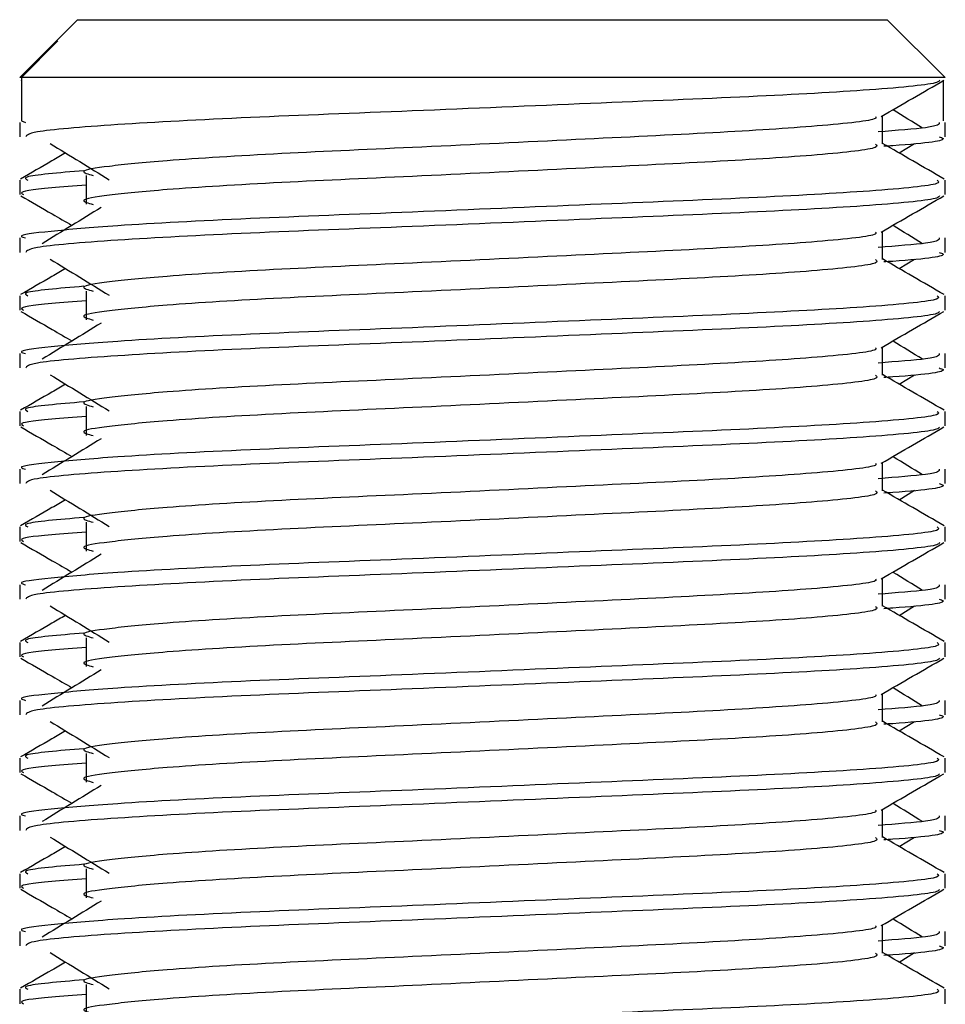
# Model space of a CAD drawing. Header units: millimetres. Extents: x 0 to 420, y 0 to 297.
# Tile 60 of 81: x 270.98 to 272.85, y 189.23 to 191.23. Entities that reach past the tile are written whole.
import ezdxf

# ---------------------------------------------------------------- set-up
doc = ezdxf.new("R2010")
doc.units = ezdxf.units.MM

msp = doc.modelspace()

# ---------------------------------------------------------------- linework, layer by layer
at = {"color": 7, "linetype": 'Continuous', "lineweight": 25}
for p, q in [((271.0937, 191.2275), (271.0489, 191.1827)), ((271.0937, 191.2275), (271.9851, 191.2275)), ((271.9851, 191.2275), (272.7343, 191.2275)), ((272.8515, 191.1103), (272.7343, 191.2275)), ((271.0489, 191.1827), (270.9765, 191.1103)), ((270.98, 191.1103), (271.054, 191.1846)), ((271.0489, 191.1827), (271.054, 191.1846)), ((270.98, 191.1103), (270.9765, 191.1103)), ((270.98, 191.1103), (270.98, 191.0224)), ((272.8515, 191.1103), (270.98, 191.1103)), ((270.9787, 191.1048), (270.98, 191.104)), ((272.848, 191.104), (272.848, 191.0224)), ((272.7246, 190.9755), (272.7246, 191.0326)), ((270.9765, 191.0192), (270.9765, 190.99)), ((270.98, 191.0224), (270.9882, 191.0192)), ((272.8515, 190.99), (272.8515, 191.0192)), ((272.7584, 190.9572), (272.7898, 190.9764)), ((271.1114, 190.9117), (271.1114, 190.8531)), ((270.9765, 190.902), (270.9765, 190.8728)), ((272.8515, 190.8728), (272.8515, 190.902)), ((272.7246, 190.7411), (272.7246, 190.7983)), ((270.9765, 190.7848), (270.9765, 190.7556)), ((272.8515, 190.7556), (272.8515, 190.7848)), ((272.7584, 190.7228), (272.7898, 190.742)), ((270.9765, 190.6676), (270.9765, 190.6384)), ((271.1114, 190.6773), (271.1114, 190.6187)), ((272.8515, 190.6384), (272.8515, 190.6676)), ((270.9765, 190.5505), (270.9765, 190.5212)), ((272.7246, 190.5067), (272.7246, 190.5639)), ((272.8515, 190.5212), (272.8515, 190.5505)), ((272.7584, 190.4884), (272.7898, 190.5076)), ((270.9765, 190.4332), (270.9765, 190.404)), ((271.1114, 190.4429), (271.1114, 190.3843)), ((272.8515, 190.404), (272.8515, 190.4332)), ((272.7246, 190.2724), (272.7246, 190.3295)), ((270.9765, 190.3161), (270.9765, 190.2869)), ((272.8515, 190.2869), (272.8515, 190.3161)), ((272.7584, 190.254), (272.7898, 190.2732)), ((271.1114, 190.2086), (271.1114, 190.15)), ((270.9765, 190.1989), (270.9765, 190.1696)), ((272.8515, 190.1696), (272.8515, 190.1989)), ((272.7246, 190.038), (272.7246, 190.0951)), ((270.9765, 190.0817), (270.9765, 190.0525)), ((272.8515, 190.0525), (272.8515, 190.0817)), ((272.7584, 190.0196), (272.7898, 190.0389)), ((271.1114, 189.9742), (271.1114, 189.9156)), ((270.9765, 189.9645), (270.9765, 189.9353)), ((272.8515, 189.9353), (272.8515, 189.9645)), ((270.9765, 189.8473), (270.9765, 189.8181)), ((272.7246, 189.8036), (272.7246, 189.8608)), ((272.8515, 189.8181), (272.8515, 189.8473)), ((272.7584, 189.7853), (272.7898, 189.8045)), ((270.9765, 189.7301), (270.9765, 189.7009)), ((271.1114, 189.7398), (271.1114, 189.6812)), ((272.8515, 189.7009), (272.8515, 189.7301)), ((270.9765, 189.613), (270.9765, 189.5837)), ((272.7246, 189.5692), (272.7246, 189.6264)), ((272.8515, 189.5837), (272.8515, 189.613)), ((272.7584, 189.5509), (272.7898, 189.5701)), ((270.9765, 189.4957), (270.9765, 189.4665)), ((271.1114, 189.5054), (271.1114, 189.4468)), ((272.8515, 189.4665), (272.8515, 189.4957)), ((272.7246, 189.3349), (272.7246, 189.392)), ((270.9765, 189.3786), (270.9765, 189.3494)), ((272.8515, 189.3494), (272.8515, 189.3786)), ((272.7584, 189.3165), (272.7898, 189.3357)), ((271.1114, 189.2711), (271.1114, 189.2125)), ((270.9765, 189.2614), (270.9765, 189.2321)), ((272.8515, 189.2321), (272.8515, 189.2614))]:
    msp.add_line(p, q, dxfattribs=at)
for points, knots in [([(272.8403, 191.1046), (272.8396, 191.1032), (272.8366, 191.0971), (272.7155, 191.085), (272.4677, 191.0713), (272.1351, 191.0577), (271.7734, 191.0422), (271.4296, 191.0292), (271.159, 191.0147), (270.9959, 191.0009), (270.9908, 190.9932), (270.9886, 190.99)], [0, 0, 0, 0, 0.039912, 0.166158, 0.289058, 0.411836, 0.5381, 0.659517, 0.783982, 0.909693, 1, 1, 1, 1]), ([(272.7221, 191.0312), (272.7433, 191.0434), (272.7857, 191.068), (272.8281, 191.0925), (272.8493, 191.1048)], [0, 0, 0, 0, 0.4999356, 1, 1, 1, 1]), ([(272.7103, 191.031), (272.7112, 191.0297), (272.7155, 191.0238), (272.6052, 191.0117), (272.3933, 190.9981), (272.1051, 190.9844), (271.7923, 190.969), (271.496, 190.956), (271.277, 190.9427), (271.1508, 190.93), (271.0919, 190.9206), (271.1149, 190.9143), (271.1251, 190.9115)], [0, 0, 0, 0, 0.035107, 0.156135, 0.273953, 0.391653, 0.512699, 0.629093, 0.748412, 0.840135, 0.92875, 1, 1, 1, 1]), ([(272.806, 191.0077), (272.7861, 191.0199), (272.7659, 191.0323), (272.7458, 191.0446), (272.7456, 191.0448)], [0, 0, 0, 0, 0.9898318, 1, 1, 1, 1]), ([(272.8398, 191.0192), (272.8399, 191.0157), (272.8402, 191.0095), (272.7533, 191.0028), (272.7158, 190.9999)], [0, 0, 0, 0, 0.567169, 1, 1, 1, 1]), ([(272.8393, 190.99), (272.8428, 190.9889), (272.8603, 190.9833), (272.8151, 190.9763), (272.7333, 190.9711), (272.7272, 190.9707)], [0, 0, 0, 0, 0.18373, 0.938556, 1, 1, 1, 1]), ([(271.0382, 190.9764), (271.0582, 190.9641), (271.0981, 190.9397), (271.138, 190.9152), (271.1579, 190.903)], [0, 0, 0, 0, 0.500011, 1, 1, 1, 1]), ([(272.7106, 190.9753), (272.7132, 190.973), (272.7209, 190.9662), (272.6068, 190.9531), (272.3928, 190.9395), (272.1052, 190.9258), (271.7922, 190.9104), (271.496, 190.8974), (271.277, 190.8841), (271.1508, 190.8714), (271.0919, 190.862), (271.1149, 190.8557), (271.1251, 190.8529)], [0, 0, 0, 0, 0.059132, 0.177163, 0.292064, 0.406849, 0.524898, 0.638409, 0.754774, 0.844226, 0.930647, 1, 1, 1, 1]), ([(272.8497, 190.9043), (272.8285, 190.9166), (272.7868, 190.9407), (272.7451, 190.9649), (272.7246, 190.9767)], [0, 0, 0, 0, 0.508368, 1, 1, 1, 1]), ([(271.0695, 190.9572), (271.0603, 190.9518), (271.0299, 190.9342), (270.9995, 190.9166), (270.9783, 190.9043)], [0, 0, 0, 0, 0.303338, 1, 1, 1, 1]), ([(271.1062, 190.9212), (271.0555, 190.9169), (270.9775, 190.9102), (270.9888, 190.9041), (270.9927, 190.902)], [0, 0, 0, 0, 0.651043, 1, 1, 1, 1]), ([(272.8353, 190.902), (272.8382, 190.8997), (272.847, 190.893), (272.7152, 190.8799), (272.4678, 190.8662), (272.1352, 190.8526), (271.7731, 190.8371), (271.4308, 190.8242), (271.1764, 190.8109), (271.0339, 190.7981), (270.9688, 190.7904), (270.9845, 190.7859), (270.9882, 190.7848)], [0, 0, 0, 0, 0.0610772, 0.1845123, 0.3046768, 0.4247211, 0.5481742, 0.6668878, 0.7885815, 0.8821287, 0.9725098, 1, 1, 1, 1]), ([(271.1114, 190.8917), (271.0865, 190.8899), (271.0099, 190.8843), (270.9734, 190.8783), (270.9822, 190.8738), (270.9843, 190.8728)], [0, 0, 0, 0, 0.270543, 0.831179, 1, 1, 1, 1]), ([(270.9787, 190.8704), (270.9999, 190.8581), (271.0345, 190.8381), (271.0691, 190.8181), (271.0824, 190.8104)], [0, 0, 0, 0, 0.61317, 1, 1, 1, 1]), ([(272.8403, 190.8703), (272.8396, 190.8688), (272.8366, 190.8627), (272.7155, 190.8506), (272.4677, 190.8369), (272.1351, 190.8233), (271.7734, 190.8078), (271.4296, 190.7949), (271.159, 190.7804), (270.9959, 190.7665), (270.9908, 190.7588), (270.9886, 190.7556)], [0, 0, 0, 0, 0.039912, 0.166158, 0.289058, 0.411836, 0.5381, 0.659517, 0.783982, 0.909693, 1, 1, 1, 1]), ([(272.7221, 190.7968), (272.7433, 190.8091), (272.7857, 190.8336), (272.8281, 190.8581), (272.8493, 190.8704)], [0, 0, 0, 0, 0.499936, 1, 1, 1, 1]), ([(271.1417, 190.8467), (271.1217, 190.8345), (271.0818, 190.81), (271.0419, 190.7855), (271.022, 190.7733)], [0, 0, 0, 0, 0.49999, 1, 1, 1, 1]), ([(272.806, 190.7733), (272.7861, 190.7855), (272.7659, 190.7979), (272.7458, 190.8103), (272.7456, 190.8104)], [0, 0, 0, 0, 0.989832, 1, 1, 1, 1]), ([(272.7103, 190.7966), (272.7112, 190.7953), (272.7155, 190.7894), (272.6052, 190.7773), (272.3933, 190.7637), (272.1051, 190.75), (271.7923, 190.7346), (271.496, 190.7216), (271.277, 190.7083), (271.1508, 190.6956), (271.0919, 190.6862), (271.1149, 190.6799), (271.1251, 190.6771)], [0, 0, 0, 0, 0.035107, 0.156135, 0.273953, 0.391653, 0.512699, 0.629093, 0.748412, 0.840135, 0.92875, 1, 1, 1, 1]), ([(272.8398, 190.7848), (272.8399, 190.7813), (272.8402, 190.7752), (272.7533, 190.7685), (272.7158, 190.7656)], [0, 0, 0, 0, 0.567169, 1, 1, 1, 1]), ([(272.8393, 190.7556), (272.8428, 190.7545), (272.8603, 190.7489), (272.8151, 190.7419), (272.7333, 190.7367), (272.7272, 190.7363)], [0, 0, 0, 0, 0.18373, 0.938556, 1, 1, 1, 1]), ([(271.0382, 190.742), (271.0582, 190.7298), (271.0981, 190.7053), (271.138, 190.6808), (271.1579, 190.6686)], [0, 0, 0, 0, 0.500011, 1, 1, 1, 1]), ([(272.7106, 190.7409), (272.7132, 190.7387), (272.7209, 190.7319), (272.6068, 190.7188), (272.3928, 190.7051), (272.1052, 190.6915), (271.7922, 190.676), (271.496, 190.663), (271.277, 190.6497), (271.1508, 190.637), (271.0919, 190.6276), (271.1149, 190.6213), (271.1251, 190.6185)], [0, 0, 0, 0, 0.059132, 0.177163, 0.292064, 0.406849, 0.524898, 0.638409, 0.754774, 0.844226, 0.930647, 1, 1, 1, 1]), ([(272.8497, 190.67), (272.8285, 190.6822), (272.7868, 190.7063), (272.7451, 190.7305), (272.7246, 190.7423)], [0, 0, 0, 0, 0.508368, 1, 1, 1, 1]), ([(271.0695, 190.7228), (271.0603, 190.7174), (271.0299, 190.6998), (270.9995, 190.6822), (270.9783, 190.67)], [0, 0, 0, 0, 0.303338, 1, 1, 1, 1]), ([(271.1062, 190.6868), (271.0555, 190.6825), (270.9775, 190.6759), (270.9888, 190.6698), (270.9927, 190.6676)], [0, 0, 0, 0, 0.651043, 1, 1, 1, 1]), ([(272.8353, 190.6676), (272.8382, 190.6654), (272.847, 190.6586), (272.7152, 190.6455), (272.4678, 190.6319), (272.1352, 190.6182), (271.7731, 190.6027), (271.4308, 190.5898), (271.1764, 190.5765), (271.0339, 190.5637), (270.9688, 190.5561), (270.9845, 190.5515), (270.9882, 190.5505)], [0, 0, 0, 0, 0.061077, 0.184512, 0.304677, 0.424721, 0.548174, 0.666888, 0.788581, 0.882129, 0.97251, 1, 1, 1, 1]), ([(271.1114, 190.6573), (271.0865, 190.6555), (271.0099, 190.6499), (270.9734, 190.644), (270.9822, 190.6394), (270.9843, 190.6384)], [0, 0, 0, 0, 0.270543, 0.831179, 1, 1, 1, 1]), ([(270.9787, 190.636), (270.9999, 190.6238), (271.0345, 190.6038), (271.0691, 190.5837), (271.0824, 190.576)], [0, 0, 0, 0, 0.61317, 1, 1, 1, 1]), ([(272.8403, 190.6359), (272.8396, 190.6344), (272.8366, 190.6284), (272.7155, 190.6162), (272.4677, 190.6026), (272.1351, 190.5889), (271.7734, 190.5734), (271.4296, 190.5605), (271.159, 190.546), (270.9959, 190.5322), (270.9908, 190.5245), (270.9886, 190.5212)], [0, 0, 0, 0, 0.039912, 0.166158, 0.289058, 0.411836, 0.5381, 0.659517, 0.783982, 0.909693, 1, 1, 1, 1]), ([(272.7221, 190.5624), (272.7433, 190.5747), (272.7857, 190.5992), (272.8281, 190.6238), (272.8493, 190.636)], [0, 0, 0, 0, 0.499936, 1, 1, 1, 1]), ([(271.1417, 190.6123), (271.1217, 190.6001), (271.0818, 190.5756), (271.0419, 190.5512), (271.022, 190.5389)], [0, 0, 0, 0, 0.49999, 1, 1, 1, 1]), ([(272.806, 190.5389), (272.7861, 190.5512), (272.7659, 190.5635), (272.7458, 190.5759), (272.7456, 190.576)], [0, 0, 0, 0, 0.989832, 1, 1, 1, 1]), ([(272.7103, 190.5622), (272.7112, 190.5609), (272.7155, 190.555), (272.6052, 190.543), (272.3933, 190.5293), (272.1051, 190.5157), (271.7923, 190.5002), (271.496, 190.4872), (271.277, 190.4739), (271.1508, 190.4612), (271.0919, 190.4519), (271.1149, 190.4455), (271.1251, 190.4427)], [0, 0, 0, 0, 0.035107, 0.156135, 0.273953, 0.391653, 0.512699, 0.629093, 0.748412, 0.840135, 0.92875, 1, 1, 1, 1]), ([(272.8398, 190.5505), (272.8399, 190.547), (272.8402, 190.5408), (272.7533, 190.5341), (272.7158, 190.5312)], [0, 0, 0, 0, 0.567169, 1, 1, 1, 1]), ([(271.0382, 190.5076), (271.0582, 190.4954), (271.0981, 190.4709), (271.138, 190.4464), (271.1579, 190.4342)], [0, 0, 0, 0, 0.500011, 1, 1, 1, 1]), ([(272.7106, 190.5066), (272.7132, 190.5043), (272.7209, 190.4975), (272.6068, 190.4844), (272.3928, 190.4707), (272.1052, 190.4571), (271.7922, 190.4416), (271.496, 190.4286), (271.277, 190.4153), (271.1508, 190.4026), (271.0919, 190.3933), (271.1149, 190.3869), (271.1251, 190.3841)], [0, 0, 0, 0, 0.059132, 0.177163, 0.292064, 0.406849, 0.524898, 0.638409, 0.754774, 0.844226, 0.930647, 1, 1, 1, 1]), ([(272.8497, 190.4356), (272.8285, 190.4478), (272.7868, 190.472), (272.7451, 190.4961), (272.7246, 190.508)], [0, 0, 0, 0, 0.508368, 1, 1, 1, 1]), ([(272.8393, 190.5212), (272.8428, 190.5202), (272.8603, 190.5145), (272.8151, 190.5075), (272.7333, 190.5023), (272.7272, 190.5019)], [0, 0, 0, 0, 0.18373, 0.938556, 1, 1, 1, 1]), ([(271.0695, 190.4884), (271.0603, 190.4831), (271.0299, 190.4654), (270.9995, 190.4478), (270.9783, 190.4356)], [0, 0, 0, 0, 0.3033381, 1, 1, 1, 1]), ([(271.1062, 190.4524), (271.0555, 190.4481), (270.9775, 190.4415), (270.9888, 190.4354), (270.9927, 190.4332)], [0, 0, 0, 0, 0.651043, 1, 1, 1, 1]), ([(272.8353, 190.4332), (272.8382, 190.431), (272.847, 190.4242), (272.7152, 190.4112), (272.4678, 190.3975), (272.1352, 190.3838), (271.7731, 190.3684), (271.4308, 190.3554), (271.1764, 190.3421), (271.0339, 190.3294), (270.9688, 190.3217), (270.9845, 190.3171), (270.9882, 190.3161)], [0, 0, 0, 0, 0.061077, 0.184512, 0.304677, 0.424721, 0.548174, 0.666888, 0.788581, 0.882129, 0.97251, 1, 1, 1, 1]), ([(271.1114, 190.423), (271.0865, 190.4211), (271.0099, 190.4155), (270.9734, 190.4096), (270.9822, 190.4051), (270.9843, 190.404)], [0, 0, 0, 0, 0.270543, 0.831179, 1, 1, 1, 1]), ([(270.9787, 190.4017), (270.9999, 190.3894), (271.0345, 190.3694), (271.0691, 190.3494), (271.0824, 190.3416)], [0, 0, 0, 0, 0.61317, 1, 1, 1, 1]), ([(272.8403, 190.4015), (272.8396, 190.4), (272.8366, 190.394), (272.7155, 190.3818), (272.4677, 190.3682), (272.1351, 190.3545), (271.7734, 190.3391), (271.4296, 190.3261), (271.159, 190.3116), (270.9959, 190.2978), (270.9908, 190.2901), (270.9886, 190.2869)], [0, 0, 0, 0, 0.0399117, 0.1661575, 0.2890582, 0.4118359, 0.5381002, 0.6595169, 0.7839817, 0.9096926, 1, 1, 1, 1]), ([(272.7221, 190.328), (272.7433, 190.3403), (272.7857, 190.3649), (272.8281, 190.3894), (272.8493, 190.4017)], [0, 0, 0, 0, 0.499936, 1, 1, 1, 1]), ([(271.1417, 190.3779), (271.1217, 190.3657), (271.0818, 190.3412), (271.0419, 190.3168), (271.022, 190.3046)], [0, 0, 0, 0, 0.49999, 1, 1, 1, 1]), ([(272.7103, 190.3279), (272.7112, 190.3265), (272.7155, 190.3207), (272.6052, 190.3086), (272.3933, 190.2949), (272.1051, 190.2813), (271.7923, 190.2658), (271.496, 190.2529), (271.277, 190.2396), (271.1508, 190.2268), (271.0919, 190.2175), (271.1149, 190.2112), (271.1251, 190.2083)], [0, 0, 0, 0, 0.035107, 0.156135, 0.273953, 0.391653, 0.512699, 0.629093, 0.748412, 0.840135, 0.92875, 1, 1, 1, 1]), ([(272.806, 190.3046), (272.7861, 190.3168), (272.7659, 190.3291), (272.7458, 190.3415), (272.7456, 190.3416)], [0, 0, 0, 0, 0.989832, 1, 1, 1, 1]), ([(272.8398, 190.3161), (272.8399, 190.3126), (272.8402, 190.3064), (272.7533, 190.2997), (272.7158, 190.2968)], [0, 0, 0, 0, 0.567169, 1, 1, 1, 1]), ([(272.8393, 190.2869), (272.8428, 190.2858), (272.8603, 190.2802), (272.8151, 190.2732), (272.7333, 190.2679), (272.7272, 190.2675)], [0, 0, 0, 0, 0.18373, 0.938556, 1, 1, 1, 1]), ([(271.0382, 190.2732), (271.0582, 190.261), (271.0981, 190.2365), (271.138, 190.2121), (271.1579, 190.1998)], [0, 0, 0, 0, 0.500011, 1, 1, 1, 1]), ([(272.7106, 190.2722), (272.7132, 190.2699), (272.7209, 190.2631), (272.6068, 190.25), (272.3928, 190.2363), (272.1052, 190.2227), (271.7922, 190.2072), (271.496, 190.1943), (271.277, 190.181), (271.1508, 190.1682), (271.0919, 190.1589), (271.1149, 190.1526), (271.1251, 190.1498)], [0, 0, 0, 0, 0.059132, 0.177163, 0.292064, 0.406849, 0.524898, 0.638409, 0.754774, 0.844226, 0.930647, 1, 1, 1, 1]), ([(272.8497, 190.2012), (272.8285, 190.2135), (272.7868, 190.2376), (272.7451, 190.2617), (272.7246, 190.2736)], [0, 0, 0, 0, 0.508368, 1, 1, 1, 1]), ([(271.0695, 190.254), (271.0603, 190.2487), (271.0299, 190.2311), (270.9995, 190.2135), (270.9783, 190.2012)], [0, 0, 0, 0, 0.303338, 1, 1, 1, 1]), ([(271.1062, 190.2181), (271.0555, 190.2138), (270.9775, 190.2071), (270.9888, 190.201), (270.9927, 190.1989)], [0, 0, 0, 0, 0.651043, 1, 1, 1, 1]), ([(272.8353, 190.1989), (272.8382, 190.1966), (272.847, 190.1898), (272.7152, 190.1768), (272.4678, 190.1631), (272.1352, 190.1495), (271.7731, 190.134), (271.4308, 190.121), (271.1764, 190.1077), (271.0339, 190.095), (270.9688, 190.0873), (270.9845, 190.0828), (270.9882, 190.0817)], [0, 0, 0, 0, 0.061077, 0.184512, 0.304677, 0.424721, 0.548174, 0.666888, 0.788581, 0.882129, 0.97251, 1, 1, 1, 1]), ([(271.1114, 190.1886), (271.0865, 190.1868), (271.0099, 190.1812), (270.9734, 190.1752), (270.9822, 190.1707), (270.9843, 190.1696)], [0, 0, 0, 0, 0.270543, 0.831179, 1, 1, 1, 1]), ([(270.9787, 190.1673), (270.9999, 190.155), (271.0345, 190.135), (271.0691, 190.115), (271.0824, 190.1073)], [0, 0, 0, 0, 0.61317, 1, 1, 1, 1]), ([(272.8403, 190.1671), (272.8396, 190.1657), (272.8366, 190.1596), (272.7155, 190.1475), (272.4677, 190.1338), (272.1351, 190.1202), (271.7734, 190.1047), (271.4296, 190.0917), (271.159, 190.0772), (270.9959, 190.0634), (270.9908, 190.0557), (270.9886, 190.0525)], [0, 0, 0, 0, 0.0399117, 0.1661575, 0.2890582, 0.4118359, 0.5381002, 0.6595169, 0.7839817, 0.9096926, 1, 1, 1, 1]), ([(272.7221, 190.0937), (272.7433, 190.1059), (272.7857, 190.1305), (272.8281, 190.155), (272.8493, 190.1673)], [0, 0, 0, 0, 0.499936, 1, 1, 1, 1]), ([(271.1417, 190.1436), (271.1217, 190.1313), (271.0818, 190.1069), (271.0419, 190.0824), (271.022, 190.0702)], [0, 0, 0, 0, 0.49999, 1, 1, 1, 1]), ([(272.806, 190.0702), (272.7861, 190.0824), (272.7659, 190.0948), (272.7458, 190.1071), (272.7456, 190.1073)], [0, 0, 0, 0, 0.9898318, 1, 1, 1, 1]), ([(272.7103, 190.0935), (272.7112, 190.0922), (272.7155, 190.0863), (272.6052, 190.0742), (272.3933, 190.0606), (272.1051, 190.0469), (271.7923, 190.0315), (271.496, 190.0185), (271.277, 190.0052), (271.1508, 189.9925), (271.0919, 189.9831), (271.1149, 189.9768), (271.1251, 189.974)], [0, 0, 0, 0, 0.035107, 0.156135, 0.273953, 0.391653, 0.512699, 0.629093, 0.748412, 0.840135, 0.92875, 1, 1, 1, 1]), ([(272.8398, 190.0817), (272.8399, 190.0782), (272.8402, 190.072), (272.7533, 190.0653), (272.7158, 190.0624)], [0, 0, 0, 0, 0.567169, 1, 1, 1, 1]), ([(272.8393, 190.0525), (272.8428, 190.0514), (272.8603, 190.0458), (272.8151, 190.0388), (272.7333, 190.0336), (272.7272, 190.0332)], [0, 0, 0, 0, 0.18373, 0.938556, 1, 1, 1, 1]), ([(271.0382, 190.0389), (271.0582, 190.0266), (271.0981, 190.0022), (271.138, 189.9777), (271.1579, 189.9655)], [0, 0, 0, 0, 0.500011, 1, 1, 1, 1]), ([(272.7106, 190.0378), (272.7132, 190.0355), (272.7209, 190.0287), (272.6068, 190.0156), (272.3928, 190.002), (272.1052, 189.9883), (271.7922, 189.9729), (271.496, 189.9599), (271.277, 189.9466), (271.1508, 189.9339), (271.0919, 189.9245), (271.1149, 189.9182), (271.1251, 189.9154)], [0, 0, 0, 0, 0.059132, 0.177163, 0.292064, 0.406849, 0.524898, 0.638409, 0.754774, 0.844226, 0.930647, 1, 1, 1, 1]), ([(272.8497, 189.9668), (272.8285, 189.9791), (272.7868, 190.0032), (272.7451, 190.0274), (272.7246, 190.0392)], [0, 0, 0, 0, 0.508368, 1, 1, 1, 1]), ([(271.0695, 190.0196), (271.0603, 190.0143), (271.0299, 189.9967), (270.9995, 189.9791), (270.9783, 189.9668)], [0, 0, 0, 0, 0.3033381, 1, 1, 1, 1]), ([(271.1062, 189.9837), (271.0555, 189.9794), (270.9775, 189.9727), (270.9888, 189.9666), (270.9927, 189.9645)], [0, 0, 0, 0, 0.651043, 1, 1, 1, 1]), ([(272.8353, 189.9645), (272.8382, 189.9622), (272.847, 189.9555), (272.7152, 189.9424), (272.4678, 189.9287), (272.1352, 189.9151), (271.7731, 189.8996), (271.4308, 189.8867), (271.1764, 189.8734), (271.0339, 189.8606), (270.9688, 189.8529), (270.9845, 189.8484), (270.9882, 189.8473)], [0, 0, 0, 0, 0.061077, 0.184512, 0.304677, 0.424721, 0.548174, 0.666888, 0.788581, 0.882129, 0.97251, 1, 1, 1, 1]), ([(271.1114, 189.9542), (271.0865, 189.9524), (271.0099, 189.9468), (270.9734, 189.9408), (270.9822, 189.9363), (270.9843, 189.9353)], [0, 0, 0, 0, 0.2705432, 0.831179, 1, 1, 1, 1]), ([(270.9787, 189.9329), (270.9999, 189.9206), (271.0345, 189.9006), (271.0691, 189.8806), (271.0824, 189.8729)], [0, 0, 0, 0, 0.61317, 1, 1, 1, 1]), ([(272.8403, 189.9327), (272.8396, 189.9313), (272.8366, 189.9252), (272.7155, 189.9131), (272.4677, 189.8994), (272.1351, 189.8858), (271.7734, 189.8703), (271.4296, 189.8574), (271.159, 189.8429), (270.9959, 189.829), (270.9908, 189.8213), (270.9886, 189.8181)], [0, 0, 0, 0, 0.039912, 0.166158, 0.289058, 0.411836, 0.5381, 0.659517, 0.783982, 0.909693, 1, 1, 1, 1]), ([(272.7221, 189.8593), (272.7433, 189.8716), (272.7857, 189.8961), (272.8281, 189.9206), (272.8493, 189.9329)], [0, 0, 0, 0, 0.499936, 1, 1, 1, 1]), ([(271.1417, 189.9092), (271.1217, 189.897), (271.0818, 189.8725), (271.0419, 189.848), (271.022, 189.8358)], [0, 0, 0, 0, 0.49999, 1, 1, 1, 1]), ([(272.806, 189.8358), (272.7861, 189.848), (272.7659, 189.8604), (272.7458, 189.8728), (272.7456, 189.8729)], [0, 0, 0, 0, 0.989832, 1, 1, 1, 1]), ([(272.7103, 189.8591), (272.7112, 189.8578), (272.7155, 189.8519), (272.6052, 189.8398), (272.3933, 189.8262), (272.1051, 189.8125), (271.7923, 189.7971), (271.496, 189.7841), (271.277, 189.7708), (271.1508, 189.7581), (271.0919, 189.7487), (271.1149, 189.7424), (271.1251, 189.7396)], [0, 0, 0, 0, 0.035107, 0.156135, 0.273953, 0.391653, 0.512699, 0.629093, 0.748412, 0.840135, 0.92875, 1, 1, 1, 1]), ([(272.8398, 189.8473), (272.8399, 189.8438), (272.8402, 189.8377), (272.7533, 189.831), (272.7158, 189.828)], [0, 0, 0, 0, 0.567169, 1, 1, 1, 1]), ([(272.8393, 189.8181), (272.8428, 189.817), (272.8603, 189.8114), (272.8151, 189.8044), (272.7333, 189.7992), (272.7272, 189.7988)], [0, 0, 0, 0, 0.18373, 0.938556, 1, 1, 1, 1]), ([(271.0382, 189.8045), (271.0582, 189.7923), (271.0981, 189.7678), (271.138, 189.7433), (271.1579, 189.7311)], [0, 0, 0, 0, 0.500011, 1, 1, 1, 1]), ([(272.7106, 189.8034), (272.7132, 189.8012), (272.7209, 189.7944), (272.6068, 189.7813), (272.3928, 189.7676), (272.1052, 189.754), (271.7922, 189.7385), (271.496, 189.7255), (271.277, 189.7122), (271.1508, 189.6995), (271.0919, 189.6901), (271.1149, 189.6838), (271.1251, 189.681)], [0, 0, 0, 0, 0.059132, 0.177163, 0.292064, 0.406849, 0.524898, 0.638409, 0.754774, 0.844226, 0.930647, 1, 1, 1, 1]), ([(272.8497, 189.7325), (272.8285, 189.7447), (272.7868, 189.7688), (272.7451, 189.793), (272.7246, 189.8048)], [0, 0, 0, 0, 0.508368, 1, 1, 1, 1]), ([(271.0695, 189.7853), (271.0603, 189.7799), (271.0299, 189.7623), (270.9995, 189.7447), (270.9783, 189.7325)], [0, 0, 0, 0, 0.303338, 1, 1, 1, 1]), ([(271.1062, 189.7493), (271.0555, 189.745), (270.9775, 189.7384), (270.9888, 189.7323), (270.9927, 189.7301)], [0, 0, 0, 0, 0.651043, 1, 1, 1, 1]), ([(272.8353, 189.7301), (272.8382, 189.7279), (272.847, 189.7211), (272.7152, 189.708), (272.4678, 189.6944), (272.1352, 189.6807), (271.7731, 189.6652), (271.4308, 189.6523), (271.1764, 189.639), (271.0339, 189.6262), (270.9688, 189.6186), (270.9845, 189.614), (270.9882, 189.613)], [0, 0, 0, 0, 0.061077, 0.184512, 0.304677, 0.424721, 0.548174, 0.666888, 0.788581, 0.882129, 0.97251, 1, 1, 1, 1]), ([(271.1114, 189.7198), (271.0865, 189.718), (271.0099, 189.7124), (270.9734, 189.7065), (270.9822, 189.7019), (270.9843, 189.7009)], [0, 0, 0, 0, 0.270543, 0.831179, 1, 1, 1, 1]), ([(270.9787, 189.6985), (270.9999, 189.6863), (271.0345, 189.6663), (271.0691, 189.6462), (271.0824, 189.6385)], [0, 0, 0, 0, 0.61317, 1, 1, 1, 1]), ([(272.8403, 189.6984), (272.8396, 189.6969), (272.8366, 189.6909), (272.7155, 189.6787), (272.4677, 189.6651), (272.1351, 189.6514), (271.7734, 189.6359), (271.4296, 189.623), (271.159, 189.6085), (270.9959, 189.5947), (270.9908, 189.587), (270.9886, 189.5837)], [0, 0, 0, 0, 0.039912, 0.166158, 0.289058, 0.411836, 0.5381, 0.659517, 0.783982, 0.909693, 1, 1, 1, 1]), ([(272.7221, 189.6249), (272.7433, 189.6372), (272.7857, 189.6617), (272.8281, 189.6863), (272.8493, 189.6985)], [0, 0, 0, 0, 0.499936, 1, 1, 1, 1]), ([(271.1417, 189.6748), (271.1217, 189.6626), (271.0818, 189.6381), (271.0419, 189.6137), (271.022, 189.6014)], [0, 0, 0, 0, 0.49999, 1, 1, 1, 1]), ([(272.806, 189.6014), (272.7861, 189.6137), (272.7659, 189.626), (272.7458, 189.6384), (272.7456, 189.6385)], [0, 0, 0, 0, 0.989832, 1, 1, 1, 1]), ([(272.7103, 189.6247), (272.7112, 189.6234), (272.7155, 189.6175), (272.6052, 189.6055), (272.3933, 189.5918), (272.1051, 189.5782), (271.7923, 189.5627), (271.496, 189.5497), (271.277, 189.5364), (271.1508, 189.5237), (271.0919, 189.5143), (271.1149, 189.508), (271.1251, 189.5052)], [0, 0, 0, 0, 0.035107, 0.156135, 0.273953, 0.391653, 0.512699, 0.629093, 0.748412, 0.840135, 0.92875, 1, 1, 1, 1]), ([(272.8398, 189.613), (272.8399, 189.6095), (272.8402, 189.6033), (272.7533, 189.5966), (272.7158, 189.5937)], [0, 0, 0, 0, 0.567169, 1, 1, 1, 1]), ([(271.0382, 189.5701), (271.0582, 189.5579), (271.0981, 189.5334), (271.138, 189.5089), (271.1579, 189.4967)], [0, 0, 0, 0, 0.500011, 1, 1, 1, 1]), ([(272.7106, 189.5691), (272.7132, 189.5668), (272.7209, 189.56), (272.6068, 189.5469), (272.3928, 189.5332), (272.1052, 189.5196), (271.7922, 189.5041), (271.496, 189.4911), (271.277, 189.4778), (271.1508, 189.4651), (271.0919, 189.4558), (271.1149, 189.4494), (271.1251, 189.4466)], [0, 0, 0, 0, 0.059132, 0.177163, 0.292064, 0.406849, 0.524898, 0.638409, 0.754774, 0.844226, 0.930647, 1, 1, 1, 1]), ([(272.8497, 189.4981), (272.8285, 189.5103), (272.7868, 189.5345), (272.7451, 189.5586), (272.7246, 189.5705)], [0, 0, 0, 0, 0.5083681, 1, 1, 1, 1]), ([(272.8393, 189.5837), (272.8428, 189.5826), (272.8603, 189.577), (272.8151, 189.57), (272.7333, 189.5648), (272.7272, 189.5644)], [0, 0, 0, 0, 0.18373, 0.938556, 1, 1, 1, 1]), ([(271.0695, 189.5509), (271.0603, 189.5456), (271.0299, 189.5279), (270.9995, 189.5103), (270.9783, 189.4981)], [0, 0, 0, 0, 0.303338, 1, 1, 1, 1]), ([(271.1062, 189.5149), (271.0555, 189.5106), (270.9775, 189.504), (270.9888, 189.4979), (270.9927, 189.4957)], [0, 0, 0, 0, 0.651043, 1, 1, 1, 1]), ([(272.8353, 189.4957), (272.8382, 189.4935), (272.847, 189.4867), (272.7152, 189.4737), (272.4678, 189.46), (272.1352, 189.4463), (271.7731, 189.4309), (271.4308, 189.4179), (271.1764, 189.4046), (271.0339, 189.3919), (270.9688, 189.3842), (270.9845, 189.3796), (270.9882, 189.3786)], [0, 0, 0, 0, 0.061077, 0.184512, 0.304677, 0.424721, 0.548174, 0.666888, 0.788581, 0.882129, 0.97251, 1, 1, 1, 1]), ([(271.1114, 189.4855), (271.0865, 189.4836), (271.0099, 189.478), (270.9734, 189.4721), (270.9822, 189.4676), (270.9843, 189.4665)], [0, 0, 0, 0, 0.270543, 0.831179, 1, 1, 1, 1]), ([(270.9787, 189.4642), (270.9999, 189.4519), (271.0345, 189.4319), (271.0691, 189.4119), (271.0824, 189.4041)], [0, 0, 0, 0, 0.61317, 1, 1, 1, 1]), ([(272.8403, 189.464), (272.8396, 189.4625), (272.8366, 189.4565), (272.7155, 189.4443), (272.4677, 189.4307), (272.1351, 189.417), (271.7734, 189.4016), (271.4296, 189.3886), (271.159, 189.3741), (270.9959, 189.3603), (270.9908, 189.3526), (270.9886, 189.3494)], [0, 0, 0, 0, 0.039912, 0.166158, 0.289058, 0.411836, 0.5381, 0.659517, 0.783982, 0.909693, 1, 1, 1, 1]), ([(272.7221, 189.3905), (272.7433, 189.4028), (272.7857, 189.4274), (272.8281, 189.4519), (272.8493, 189.4642)], [0, 0, 0, 0, 0.499936, 1, 1, 1, 1]), ([(271.1417, 189.4404), (271.1217, 189.4282), (271.0818, 189.4037), (271.0419, 189.3793), (271.022, 189.3671)], [0, 0, 0, 0, 0.49999, 1, 1, 1, 1]), ([(272.7103, 189.3904), (272.7112, 189.389), (272.7155, 189.3832), (272.6052, 189.3711), (272.3933, 189.3574), (272.1051, 189.3438), (271.7923, 189.3283), (271.496, 189.3154), (271.277, 189.3021), (271.1508, 189.2893), (271.0919, 189.28), (271.1149, 189.2737), (271.1251, 189.2708)], [0, 0, 0, 0, 0.035107, 0.156135, 0.273953, 0.391653, 0.512699, 0.629093, 0.748412, 0.840135, 0.92875, 1, 1, 1, 1]), ([(272.806, 189.3671), (272.7861, 189.3793), (272.7659, 189.3916), (272.7458, 189.404), (272.7456, 189.4041)], [0, 0, 0, 0, 0.989832, 1, 1, 1, 1]), ([(272.8398, 189.3786), (272.8399, 189.3751), (272.8402, 189.3689), (272.7533, 189.3622), (272.7158, 189.3593)], [0, 0, 0, 0, 0.567169, 1, 1, 1, 1]), ([(272.8393, 189.3494), (272.8428, 189.3483), (272.8603, 189.3427), (272.8151, 189.3357), (272.7333, 189.3304), (272.7272, 189.33)], [0, 0, 0, 0, 0.18373, 0.938556, 1, 1, 1, 1]), ([(271.0382, 189.3357), (271.0582, 189.3235), (271.0981, 189.299), (271.138, 189.2746), (271.1579, 189.2623)], [0, 0, 0, 0, 0.500011, 1, 1, 1, 1]), ([(272.7106, 189.3347), (272.7132, 189.3324), (272.7209, 189.3256), (272.6068, 189.3125), (272.3928, 189.2988), (272.1052, 189.2852), (271.7922, 189.2697), (271.496, 189.2568), (271.277, 189.2435), (271.1508, 189.2307), (271.0919, 189.2214), (271.1149, 189.2151), (271.1251, 189.2123)], [0, 0, 0, 0, 0.059132, 0.177163, 0.292064, 0.406849, 0.524898, 0.638409, 0.754774, 0.844226, 0.930647, 1, 1, 1, 1]), ([(272.8497, 189.2637), (272.8285, 189.276), (272.7868, 189.3001), (272.7451, 189.3242), (272.7246, 189.3361)], [0, 0, 0, 0, 0.5083681, 1, 1, 1, 1]), ([(271.0695, 189.3165), (271.0603, 189.3112), (271.0299, 189.2936), (270.9995, 189.276), (270.9783, 189.2637)], [0, 0, 0, 0, 0.303338, 1, 1, 1, 1]), ([(271.1062, 189.2806), (271.0555, 189.2762), (270.9775, 189.2696), (270.9888, 189.2635), (270.9927, 189.2614)], [0, 0, 0, 0, 0.651043, 1, 1, 1, 1]), ([(272.8353, 189.2614), (272.8382, 189.2591), (272.847, 189.2523), (272.7152, 189.2393), (272.4678, 189.2256), (272.1352, 189.212), (271.7731, 189.1965), (271.4308, 189.1835), (271.1764, 189.1702), (271.0339, 189.1575), (270.9688, 189.1498), (270.9845, 189.1453), (270.9882, 189.1442)], [0, 0, 0, 0, 0.061077, 0.184512, 0.304677, 0.424721, 0.548174, 0.666888, 0.788581, 0.882129, 0.97251, 1, 1, 1, 1]), ([(271.1114, 189.2511), (271.0865, 189.2493), (271.0099, 189.2437), (270.9734, 189.2377), (270.9822, 189.2332), (270.9843, 189.2321)], [0, 0, 0, 0, 0.270543, 0.831179, 1, 1, 1, 1])]:
    msp.add_open_spline(points, degree=3, knots=knots, dxfattribs=at)

doc.saveas('drawing.dxf')
